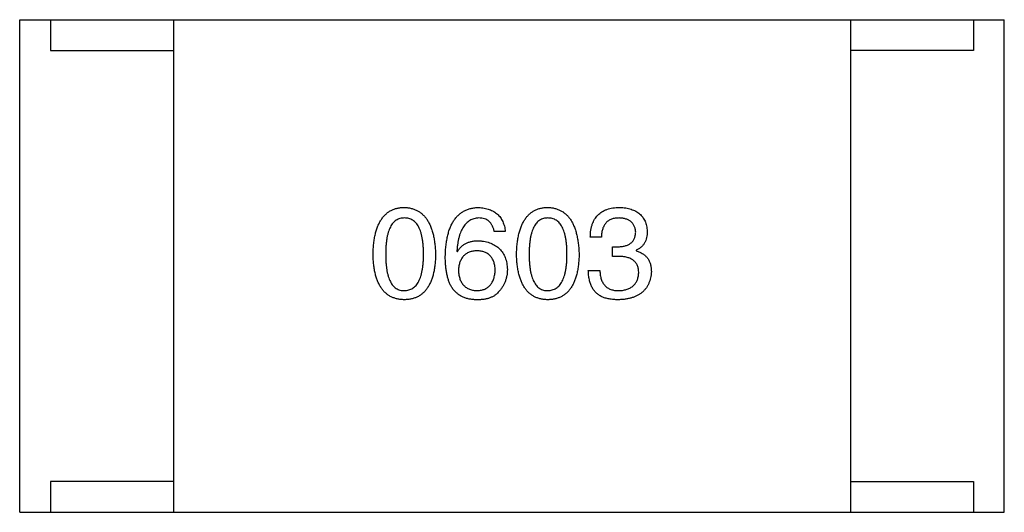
# Model space of a CAD drawing. Header units: millimetres. Extents: x 42 to 554, y 166 to 335.
# Tile 193 of 256: x 388.995 to 390.595, y 264.915 to 265.715. Entities that reach past the tile are written whole.
import ezdxf

# ---------------------------------------------------------------- set-up
doc = ezdxf.new("R2010")
doc.units = ezdxf.units.MM
doc.header["$LTSCALE"] = 30.734
doc.layers.get('0').update_dxf_attribs({"linetype": 'CONTINUOUS'})

msp = doc.modelspace()

# ---------------------------------------------------------------- linework, layer by layer
at = {"linetype": 'Continuous'}
for p, q in [((388.9946, 264.9145), (388.9946, 265.7145)), ((388.9946, 265.7145), (390.5946, 265.7145)), ((389.0446, 265.7145), (389.0446, 265.6645)), ((389.2446, 265.7145), (389.2446, 264.9145)), ((390.3446, 265.7145), (390.3446, 264.9145)), ((390.5446, 265.7145), (390.5446, 265.6645)), ((390.5946, 264.9145), (390.5946, 265.7145)), ((389.0446, 265.6645), (389.2446, 265.6645)), ((390.5446, 265.6645), (390.3446, 265.6645)), ((389.7837, 265.3704), (389.7657, 265.3704)), ((389.9398, 265.3613), (389.9218, 265.3613)), ((389.9579, 265.3302), (389.9579, 265.3458)), ((389.9579, 265.3458), (389.9677, 265.3458)), ((389.705, 265.3384), (389.7059, 265.3376)), ((389.9669, 265.3302), (389.9579, 265.3302)), ((389.9964, 265.34), (389.9964, 265.3392)), ((389.9185, 265.3072), (389.9374, 265.3072)), ((389.0446, 264.9645), (389.0446, 264.9145)), ((389.2446, 264.9645), (389.0446, 264.9645)), ((390.3446, 264.9645), (390.5446, 264.9645)), ((390.5446, 264.9645), (390.5446, 264.9145)), ((388.9946, 264.9145), (390.5946, 264.9145))]:
    msp.add_line(p, q, dxfattribs=at)
for points, knots in [([(389.5688, 265.3335), (389.5689, 265.3365), (389.5691, 265.3424), (389.5699, 265.351), (389.5709, 265.359), (389.5725, 265.3664), (389.5743, 265.3732), (389.5766, 265.3795), (389.5792, 265.3851), (389.5822, 265.3902), (389.5855, 265.3947), (389.5893, 265.3987), (389.5934, 265.402), (389.5979, 265.4048), (389.6029, 265.4069), (389.6081, 265.4085), (389.6137, 265.4094), (389.6176, 265.4096), (389.6196, 265.4097)], [0, 0, 0, 0, 0.088823, 0.172287, 0.250296, 0.323438, 0.392244, 0.456221, 0.516635, 0.573871, 0.628, 0.680335, 0.731489, 0.782557, 0.834044, 0.886738, 0.942089, 1, 1, 1, 1]), ([(389.6196, 265.4097), (389.6216, 265.4096), (389.6254, 265.4094), (389.6309, 265.4083), (389.6361, 265.4066), (389.641, 265.4044), (389.6454, 265.4017), (389.6495, 265.3983), (389.6532, 265.3943), (389.6566, 265.3898), (389.6596, 265.3847), (389.6623, 265.3791), (389.6645, 265.3729), (389.6664, 265.3661), (389.668, 265.3587), (389.6692, 265.3508), (389.67, 265.3423), (389.6703, 265.3365), (389.6704, 265.3335)], [0, 0, 0, 0, 0.057415, 0.112361, 0.16496, 0.216437, 0.267441, 0.318839, 0.371478, 0.426325, 0.483626, 0.544235, 0.608673, 0.677374, 0.750405, 0.828394, 0.911525, 1, 1, 1, 1]), ([(389.6862, 265.3302), (389.6863, 265.3333), (389.6865, 265.3395), (389.6873, 265.3483), (389.6885, 265.3566), (389.6901, 265.3642), (389.692, 265.3713), (389.6944, 265.3778), (389.6972, 265.3837), (389.7004, 265.389), (389.704, 265.3937), (389.708, 265.3978), (389.7124, 265.4013), (389.7172, 265.4042), (389.7224, 265.4065), (389.728, 265.4082), (389.734, 265.4093), (389.7382, 265.4096), (389.7403, 265.4097)], [0, 0, 0, 0, 0.087517, 0.169686, 0.246944, 0.319347, 0.387088, 0.450961, 0.511075, 0.567974, 0.622351, 0.675039, 0.726853, 0.778688, 0.83093, 0.884738, 0.941043, 1, 1, 1, 1]), ([(389.7403, 265.4097), (389.7419, 265.4096), (389.745, 265.4093), (389.7495, 265.4086), (389.7537, 265.4077), (389.7577, 265.4064), (389.7614, 265.4049), (389.7648, 265.4031), (389.768, 265.401), (389.7709, 265.3987), (389.7734, 265.3961), (389.7757, 265.3932), (389.7778, 265.3901), (389.7795, 265.3867), (389.781, 265.383), (389.7822, 265.379), (389.7832, 265.3748), (389.7835, 265.3719), (389.7837, 265.3704)], [0, 0, 0, 0, 0.073784, 0.144317, 0.211047, 0.274818, 0.336501, 0.395724, 0.453465, 0.510016, 0.566585, 0.622844, 0.680328, 0.739335, 0.800408, 0.863904, 0.93053, 1, 1, 1, 1]), ([(389.8019, 265.3335), (389.802, 265.3365), (389.8022, 265.3424), (389.803, 265.351), (389.8041, 265.359), (389.8056, 265.3664), (389.8075, 265.3732), (389.8097, 265.3795), (389.8123, 265.3851), (389.8153, 265.3902), (389.8187, 265.3947), (389.8224, 265.3987), (389.8266, 265.402), (389.8311, 265.4048), (389.836, 265.4069), (389.8413, 265.4085), (389.8469, 265.4094), (389.8508, 265.4096), (389.8528, 265.4097)], [0, 0, 0, 0, 0.088823, 0.172287, 0.250296, 0.323438, 0.392244, 0.456221, 0.516635, 0.573871, 0.628, 0.680335, 0.731489, 0.782557, 0.834044, 0.886738, 0.942089, 1, 1, 1, 1]), ([(389.8528, 265.4097), (389.8547, 265.4096), (389.8585, 265.4094), (389.8641, 265.4083), (389.8693, 265.4066), (389.8741, 265.4044), (389.8786, 265.4017), (389.8827, 265.3983), (389.8864, 265.3943), (389.8898, 265.3898), (389.8928, 265.3847), (389.8954, 265.3791), (389.8977, 265.3729), (389.8996, 265.3661), (389.9011, 265.3587), (389.9023, 265.3508), (389.9032, 265.3423), (389.9034, 265.3365), (389.9036, 265.3335)], [0, 0, 0, 0, 0.057415, 0.112361, 0.16496, 0.216437, 0.267441, 0.318839, 0.371478, 0.426325, 0.483626, 0.544235, 0.608673, 0.677374, 0.750405, 0.828394, 0.911525, 1, 1, 1, 1]), ([(389.9218, 265.3613), (389.9219, 265.3633), (389.922, 265.367), (389.9226, 265.3724), (389.9236, 265.3775), (389.925, 265.3822), (389.9267, 265.3865), (389.9288, 265.3904), (389.9312, 265.394), (389.934, 265.3973), (389.9372, 265.4001), (389.9407, 265.4026), (389.9446, 265.4047), (389.9489, 265.4065), (389.9535, 265.4079), (389.9585, 265.4088), (389.9638, 265.4095), (389.9674, 265.4096), (389.9693, 265.4097)], [0, 0, 0, 0, 0.074804, 0.144899, 0.211458, 0.274554, 0.334363, 0.392059, 0.448123, 0.503024, 0.558154, 0.613471, 0.670844, 0.729926, 0.792003, 0.857405, 0.926768, 1, 1, 1, 1]), ([(389.9693, 265.4097), (389.9711, 265.4096), (389.9744, 265.4095), (389.9793, 265.4088), (389.9838, 265.4079), (389.9881, 265.4067), (389.992, 265.4053), (389.9956, 265.4036), (389.999, 265.4016), (390.0019, 265.3993), (390.0046, 265.3968), (390.007, 265.3939), (390.009, 265.3908), (390.0108, 265.3874), (390.0122, 265.3837), (390.0132, 265.3798), (390.014, 265.3756), (390.0143, 265.3727), (390.0144, 265.3712)], [0, 0, 0, 0, 0.077845, 0.151584, 0.221397, 0.287366, 0.350104, 0.410398, 0.467998, 0.524388, 0.579979, 0.635152, 0.690917, 0.747936, 0.806661, 0.867861, 0.932479, 1, 1, 1, 1]), ([(389.6196, 265.3925), (389.6184, 265.3924), (389.616, 265.3923), (389.6125, 265.3917), (389.6093, 265.3905), (389.6063, 265.3889), (389.6035, 265.3868), (389.601, 265.3842), (389.5988, 265.3812), (389.5968, 265.3777), (389.595, 265.3737), (389.5934, 265.3694), (389.5922, 265.3645), (389.5911, 265.3592), (389.5903, 265.3534), (389.5897, 265.3472), (389.5893, 265.3405), (389.5893, 265.3359), (389.5893, 265.3335)], [0, 0, 0, 0, 0.049764, 0.097007, 0.143217, 0.188577, 0.235116, 0.282997, 0.333719, 0.387776, 0.445989, 0.508679, 0.576563, 0.649481, 0.728235, 0.812722, 0.903548, 1, 1, 1, 1]), ([(389.6508, 265.3335), (389.6507, 265.3359), (389.6507, 265.3405), (389.6503, 265.3472), (389.6497, 265.3534), (389.6489, 265.3592), (389.6478, 265.3645), (389.6465, 265.3693), (389.6449, 265.3737), (389.6431, 265.3777), (389.641, 265.3812), (389.6387, 265.3842), (389.6361, 265.3868), (389.6333, 265.3889), (389.6302, 265.3905), (389.6269, 265.3917), (389.6233, 265.3923), (389.6209, 265.3924), (389.6196, 265.3925)], [0, 0, 0, 0, 0.095719, 0.185854, 0.269738, 0.347952, 0.420315, 0.487894, 0.550245, 0.608186, 0.662454, 0.713283, 0.761375, 0.808209, 0.854301, 0.901312, 0.949396, 1, 1, 1, 1]), ([(389.7403, 265.3925), (389.739, 265.3924), (389.7364, 265.3922), (389.7328, 265.3913), (389.7293, 265.3902), (389.7261, 265.3885), (389.723, 265.3866), (389.7203, 265.3841), (389.7177, 265.3813), (389.7154, 265.3781), (389.7133, 265.3745), (389.7114, 265.3705), (389.7098, 265.3661), (389.7084, 265.3614), (389.7072, 265.3562), (389.7062, 265.3506), (389.7055, 265.3446), (389.7052, 265.3405), (389.705, 265.3384)], [0, 0, 0, 0, 0.054741, 0.107075, 0.158339, 0.208382, 0.258772, 0.310045, 0.362765, 0.417822, 0.475982, 0.537466, 0.602901, 0.673037, 0.747247, 0.826291, 0.910782, 1, 1, 1, 1]), ([(389.7657, 265.3704), (389.7653, 265.3721), (389.7646, 265.3754), (389.7627, 265.38), (389.7603, 265.3839), (389.7574, 265.3871), (389.7539, 265.3895), (389.7498, 265.3913), (389.7452, 265.3923), (389.742, 265.3924), (389.7403, 265.3925)], [0, 0, 0, 0, 0.1439, 0.274233, 0.394478, 0.509388, 0.621911, 0.738504, 0.863414, 1, 1, 1, 1]), ([(389.8528, 265.3925), (389.8515, 265.3924), (389.8491, 265.3923), (389.8457, 265.3917), (389.8424, 265.3905), (389.8394, 265.3889), (389.8367, 265.3868), (389.8342, 265.3842), (389.8319, 265.3812), (389.8299, 265.3777), (389.8281, 265.3737), (389.8266, 265.3694), (389.8253, 265.3645), (389.8242, 265.3592), (389.8234, 265.3534), (389.8229, 265.3472), (389.8225, 265.3405), (389.8225, 265.3359), (389.8224, 265.3335)], [0, 0, 0, 0, 0.049764, 0.097007, 0.143217, 0.188577, 0.235116, 0.282997, 0.333719, 0.387776, 0.445989, 0.508679, 0.576563, 0.649481, 0.728235, 0.812722, 0.903548, 1, 1, 1, 1]), ([(389.8839, 265.3335), (389.8839, 265.3359), (389.8838, 265.3405), (389.8835, 265.3472), (389.8829, 265.3534), (389.882, 265.3592), (389.8809, 265.3645), (389.8796, 265.3693), (389.8781, 265.3737), (389.8762, 265.3777), (389.8741, 265.3812), (389.8718, 265.3842), (389.8693, 265.3868), (389.8665, 265.3889), (389.8634, 265.3905), (389.86, 265.3917), (389.8565, 265.3923), (389.854, 265.3924), (389.8528, 265.3925)], [0, 0, 0, 0, 0.095719, 0.185854, 0.269738, 0.347952, 0.420315, 0.487894, 0.550245, 0.608186, 0.662454, 0.713283, 0.761375, 0.808209, 0.854301, 0.901312, 0.949396, 1, 1, 1, 1]), ([(389.9685, 265.3925), (389.9674, 265.3925), (389.9652, 265.3924), (389.962, 265.3921), (389.959, 265.3915), (389.9563, 265.3906), (389.9537, 265.3895), (389.9514, 265.3882), (389.9493, 265.3866), (389.9474, 265.3847), (389.9457, 265.3827), (389.9442, 265.3803), (389.9429, 265.3778), (389.9419, 265.3749), (389.941, 265.3719), (389.9404, 265.3686), (389.94, 265.365), (389.9399, 265.3626), (389.9398, 265.3613)], [0, 0, 0, 0, 0.069877, 0.136363, 0.198671, 0.257968, 0.315462, 0.370709, 0.425568, 0.479847, 0.535753, 0.592303, 0.651386, 0.713311, 0.778642, 0.84836, 0.921866, 1, 1, 1, 1]), ([(389.9956, 265.3695), (389.9955, 265.3704), (389.9953, 265.3722), (389.9948, 265.3747), (389.9942, 265.3771), (389.9933, 265.3793), (389.9923, 265.3813), (389.991, 265.3832), (389.9896, 265.3849), (389.988, 265.3864), (389.9862, 265.3878), (389.9842, 265.3889), (389.9821, 265.39), (389.9797, 265.3908), (389.9772, 265.3915), (389.9744, 265.392), (389.9715, 265.3924), (389.9695, 265.3925), (389.9685, 265.3925)], [0, 0, 0, 0, 0.067655, 0.132224, 0.194132, 0.253145, 0.309858, 0.366002, 0.421361, 0.47702, 0.532632, 0.590536, 0.65067, 0.713258, 0.779588, 0.848803, 0.921949, 1, 1, 1, 1]), ([(389.9677, 265.3458), (389.9688, 265.3458), (389.9709, 265.3459), (389.974, 265.3463), (389.9769, 265.3468), (389.9796, 265.3475), (389.982, 265.3484), (389.9843, 265.3495), (389.9863, 265.3507), (389.9882, 265.3521), (389.9899, 265.3537), (389.9913, 265.3554), (389.9925, 265.3574), (389.9936, 265.3595), (389.9944, 265.3617), (389.995, 265.3642), (389.9954, 265.3668), (389.9955, 265.3686), (389.9956, 265.3695)], [0, 0, 0, 0, 0.079415, 0.154091, 0.22508, 0.29186, 0.355026, 0.415127, 0.472418, 0.528511, 0.583551, 0.638361, 0.693547, 0.750023, 0.807857, 0.868401, 0.932259, 1, 1, 1, 1]), ([(390.0144, 265.3712), (390.0144, 265.3693), (390.0143, 265.3658), (390.0134, 265.3607), (390.012, 265.3561), (390.01, 265.3519), (390.0075, 265.3482), (390.0043, 265.3449), (390.0006, 265.3422), (389.9978, 265.3408), (389.9964, 265.34)], [0, 0, 0, 0, 0.143686, 0.277942, 0.40333, 0.521785, 0.638573, 0.755208, 0.874773, 1, 1, 1, 1]), ([(389.7059, 265.3376), (389.7067, 265.339), (389.7084, 265.3418), (389.7116, 265.3455), (389.7152, 265.3487), (389.7194, 265.3512), (389.724, 265.3532), (389.729, 265.3546), (389.7345, 265.3555), (389.7383, 265.3556), (389.7403, 265.3556)], [0, 0, 0, 0, 0.122276, 0.239997, 0.35611, 0.473903, 0.59404, 0.720428, 0.855383, 1, 1, 1, 1]), ([(389.7403, 265.3556), (389.7421, 265.3554), (389.7457, 265.3551), (389.7508, 265.3542), (389.7556, 265.3531), (389.7601, 265.3515), (389.7642, 265.3497), (389.768, 265.3476), (389.7714, 265.3451), (389.7745, 265.3423), (389.7773, 265.3393), (389.7797, 265.3358), (389.7818, 265.3321), (389.7836, 265.3281), (389.7849, 265.3237), (389.786, 265.3191), (389.7867, 265.3141), (389.7869, 265.3107), (389.787, 265.3089)], [0, 0, 0, 0, 0.074228, 0.144548, 0.211288, 0.274576, 0.335162, 0.393915, 0.450599, 0.506657, 0.562409, 0.618617, 0.676096, 0.735061, 0.79654, 0.860906, 0.928473, 1, 1, 1, 1]), ([(389.6196, 265.2597), (389.6176, 265.2598), (389.6137, 265.26), (389.6081, 265.2609), (389.6029, 265.2625), (389.598, 265.2645), (389.5934, 265.2672), (389.5893, 265.2704), (389.5855, 265.2742), (389.5822, 265.2786), (389.5792, 265.2835), (389.5766, 265.289), (389.5743, 265.295), (389.5725, 265.3016), (389.5709, 265.3088), (389.5699, 265.3165), (389.5691, 265.3248), (389.5689, 265.3305), (389.5688, 265.3335)], [0, 0, 0, 0, 0.059135, 0.115606, 0.169241, 0.221578, 0.273261, 0.324749, 0.377329, 0.431642, 0.488541, 0.548597, 0.612232, 0.680174, 0.752504, 0.829777, 0.912307, 1, 1, 1, 1]), ([(389.5893, 265.3335), (389.5893, 265.3311), (389.5893, 265.3265), (389.5897, 265.3198), (389.5903, 265.3136), (389.5911, 265.3078), (389.5922, 265.3025), (389.5934, 265.2976), (389.595, 265.2932), (389.5968, 265.2893), (389.5988, 265.2858), (389.601, 265.2827), (389.6035, 265.2802), (389.6063, 265.2781), (389.6093, 265.2764), (389.6125, 265.2753), (389.616, 265.2746), (389.6184, 265.2745), (389.6196, 265.2745)], [0, 0, 0, 0, 0.096457, 0.187288, 0.27178, 0.350132, 0.423455, 0.491343, 0.554037, 0.612253, 0.666313, 0.717038, 0.764921, 0.811214, 0.856775, 0.902988, 0.950234, 1, 1, 1, 1]), ([(389.6196, 265.2745), (389.6209, 265.2745), (389.6233, 265.2747), (389.6269, 265.2755), (389.6302, 265.2767), (389.6333, 265.2784), (389.6361, 265.2805), (389.6387, 265.2831), (389.641, 265.2862), (389.6431, 265.2897), (389.6449, 265.2936), (389.6465, 265.298), (389.6478, 265.3028), (389.6489, 265.3081), (389.6497, 265.3138), (389.6503, 265.32), (389.6507, 265.3266), (389.6507, 265.3311), (389.6508, 265.3335)], [0, 0, 0, 0, 0.050879, 0.099377, 0.146973, 0.193618, 0.240619, 0.289461, 0.34047, 0.395283, 0.453059, 0.515633, 0.582666, 0.655287, 0.732971, 0.815933, 0.905166, 1, 1, 1, 1]), ([(389.6704, 265.3335), (389.6703, 265.3305), (389.6701, 265.3248), (389.6694, 265.3165), (389.6683, 265.3088), (389.6667, 265.3016), (389.6649, 265.295), (389.6626, 265.289), (389.66, 265.2835), (389.657, 265.2786), (389.6537, 265.2742), (389.6499, 265.2704), (389.6458, 265.2672), (389.6413, 265.2645), (389.6364, 265.2625), (389.6311, 265.2609), (389.6255, 265.26), (389.6216, 265.2598), (389.6196, 265.2597)], [0, 0, 0, 0, 0.08769, 0.170218, 0.24749, 0.319818, 0.387758, 0.451391, 0.511445, 0.568185, 0.622681, 0.67526, 0.726746, 0.778428, 0.830764, 0.884397, 0.940866, 1, 1, 1, 1]), ([(389.6968, 265.2794), (389.696, 265.2809), (389.6942, 265.2842), (389.692, 265.2894), (389.6902, 265.2951), (389.6888, 265.3012), (389.6876, 265.3078), (389.6868, 265.3149), (389.6862, 265.3224), (389.6862, 265.3275), (389.6862, 265.3302)], [0, 0, 0, 0, 0.101889, 0.209155, 0.322694, 0.442863, 0.569758, 0.70479, 0.848502, 1, 1, 1, 1]), ([(389.7378, 265.3392), (389.7367, 265.3392), (389.7344, 265.3391), (389.7311, 265.3386), (389.728, 265.3379), (389.7252, 265.337), (389.7225, 265.3358), (389.7201, 265.3344), (389.7179, 265.3327), (389.7159, 265.3308), (389.714, 265.3287), (389.7125, 265.3263), (389.7111, 265.3237), (389.7099, 265.3209), (389.709, 265.3178), (389.7083, 265.3145), (389.7077, 265.311), (389.7076, 265.3085), (389.7075, 265.3072)], [0, 0, 0, 0, 0.070453, 0.136523, 0.199866, 0.260392, 0.318446, 0.374657, 0.430182, 0.485556, 0.541071, 0.598396, 0.657208, 0.718642, 0.783247, 0.851631, 0.923928, 1, 1, 1, 1]), ([(389.7673, 265.3081), (389.7672, 265.3093), (389.7671, 265.3117), (389.7666, 265.3151), (389.7658, 265.3184), (389.7649, 265.3214), (389.7638, 265.3241), (389.7625, 265.3267), (389.7609, 265.329), (389.7592, 265.3311), (389.7572, 265.3329), (389.7551, 265.3345), (389.7527, 265.3359), (389.7501, 265.337), (389.7473, 265.3379), (389.7443, 265.3386), (389.7411, 265.3391), (389.7389, 265.3392), (389.7378, 265.3392)], [0, 0, 0, 0, 0.076288, 0.14871, 0.216387, 0.281386, 0.342528, 0.402111, 0.4591, 0.514852, 0.569974, 0.625644, 0.682226, 0.740156, 0.800362, 0.863471, 0.930116, 1, 1, 1, 1]), ([(389.8528, 265.2597), (389.8508, 265.2598), (389.8469, 265.26), (389.8413, 265.2609), (389.836, 265.2625), (389.8311, 265.2645), (389.8266, 265.2672), (389.8224, 265.2704), (389.8187, 265.2742), (389.8154, 265.2786), (389.8123, 265.2835), (389.8097, 265.289), (389.8075, 265.295), (389.8056, 265.3016), (389.8041, 265.3088), (389.803, 265.3165), (389.8022, 265.3248), (389.802, 265.3305), (389.8019, 265.3335)], [0, 0, 0, 0, 0.059135, 0.115606, 0.169241, 0.221578, 0.273261, 0.324749, 0.377329, 0.431642, 0.488541, 0.548597, 0.612232, 0.680174, 0.752504, 0.829777, 0.912307, 1, 1, 1, 1]), ([(389.8224, 265.3335), (389.8225, 265.3311), (389.8225, 265.3265), (389.8229, 265.3198), (389.8234, 265.3136), (389.8242, 265.3078), (389.8253, 265.3025), (389.8266, 265.2976), (389.8281, 265.2932), (389.8299, 265.2893), (389.8319, 265.2858), (389.8342, 265.2827), (389.8367, 265.2802), (389.8394, 265.2781), (389.8424, 265.2764), (389.8457, 265.2753), (389.8491, 265.2746), (389.8515, 265.2745), (389.8528, 265.2745)], [0, 0, 0, 0, 0.096457, 0.187288, 0.27178, 0.350132, 0.423455, 0.491343, 0.554037, 0.612253, 0.666313, 0.717038, 0.764921, 0.811214, 0.856775, 0.902988, 0.950234, 1, 1, 1, 1]), ([(389.8528, 265.2745), (389.854, 265.2745), (389.8565, 265.2747), (389.86, 265.2755), (389.8634, 265.2767), (389.8664, 265.2784), (389.8693, 265.2805), (389.8718, 265.2831), (389.8742, 265.2862), (389.8762, 265.2897), (389.8781, 265.2936), (389.8796, 265.298), (389.881, 265.3028), (389.882, 265.3081), (389.8829, 265.3138), (389.8835, 265.32), (389.8838, 265.3266), (389.8839, 265.3311), (389.8839, 265.3335)], [0, 0, 0, 0, 0.050879, 0.099377, 0.146973, 0.193618, 0.240619, 0.289461, 0.34047, 0.395283, 0.453059, 0.515633, 0.582666, 0.655287, 0.732971, 0.815933, 0.905166, 1, 1, 1, 1]), ([(389.9036, 265.3335), (389.9035, 265.3305), (389.9033, 265.3248), (389.9025, 265.3165), (389.9014, 265.3088), (389.8999, 265.3016), (389.898, 265.295), (389.8958, 265.289), (389.8932, 265.2835), (389.8902, 265.2786), (389.8868, 265.2742), (389.8831, 265.2704), (389.8789, 265.2672), (389.8744, 265.2645), (389.8695, 265.2625), (389.8643, 265.2609), (389.8586, 265.26), (389.8547, 265.2598), (389.8528, 265.2597)], [0, 0, 0, 0, 0.08769, 0.170218, 0.24749, 0.319818, 0.387758, 0.451391, 0.511445, 0.568185, 0.622681, 0.67526, 0.726746, 0.778428, 0.830764, 0.884397, 0.940866, 1, 1, 1, 1]), ([(390.0005, 265.3032), (390.0005, 265.3042), (390.0004, 265.3064), (390, 265.3095), (389.9994, 265.3123), (389.9985, 265.315), (389.9973, 265.3174), (389.9958, 265.3197), (389.9941, 265.3217), (389.9921, 265.3235), (389.9898, 265.3251), (389.9874, 265.3265), (389.9846, 265.3276), (389.9815, 265.3285), (389.9782, 265.3293), (389.9747, 265.3298), (389.9709, 265.3302), (389.9682, 265.3302), (389.9669, 265.3302)], [0, 0, 0, 0, 0.066518, 0.129194, 0.188613, 0.245254, 0.300032, 0.353805, 0.407079, 0.461108, 0.516272, 0.574141, 0.634837, 0.699275, 0.767504, 0.840272, 0.917505, 1, 1, 1, 1]), ([(389.9964, 265.3392), (389.9974, 265.3389), (389.9993, 265.3383), (390.0021, 265.3372), (390.0047, 265.3358), (390.0071, 265.3344), (390.0093, 265.3328), (390.0114, 265.3311), (390.0132, 265.3292), (390.0149, 265.3272), (390.0163, 265.325), (390.0176, 265.3226), (390.0186, 265.3202), (390.0195, 265.3175), (390.0202, 265.3148), (390.0206, 265.3118), (390.0209, 265.3088), (390.021, 265.3067), (390.021, 265.3056)], [0, 0, 0, 0, 0.069445, 0.136039, 0.200011, 0.261745, 0.322328, 0.381403, 0.438864, 0.496655, 0.554398, 0.612391, 0.672266, 0.733005, 0.79604, 0.861293, 0.928785, 1, 1, 1, 1]), ([(389.7075, 265.3072), (389.7076, 265.306), (389.7077, 265.3034), (389.7083, 265.2998), (389.709, 265.2964), (389.71, 265.2932), (389.7111, 265.2903), (389.7126, 265.2877), (389.7142, 265.2852), (389.7161, 265.2831), (389.7181, 265.2811), (389.7204, 265.2794), (389.7229, 265.2779), (389.7256, 265.2768), (389.7286, 265.2758), (389.7317, 265.2751), (389.7351, 265.2746), (389.7374, 265.2745), (389.7386, 265.2745)], [0, 0, 0, 0, 0.076467, 0.148148, 0.216496, 0.280559, 0.342274, 0.401168, 0.458322, 0.514073, 0.569257, 0.62465, 0.68124, 0.739113, 0.799947, 0.862804, 0.929597, 1, 1, 1, 1]), ([(389.7386, 265.2745), (389.7397, 265.2746), (389.7419, 265.2747), (389.745, 265.2753), (389.7479, 265.2761), (389.7506, 265.2771), (389.7531, 265.2784), (389.7554, 265.2799), (389.7575, 265.2817), (389.7594, 265.2837), (389.7611, 265.2859), (389.7626, 265.2884), (389.7639, 265.2911), (389.765, 265.294), (389.7659, 265.2972), (389.7666, 265.3006), (389.7671, 265.3043), (389.7672, 265.3068), (389.7673, 265.3081)], [0, 0, 0, 0, 0.066682, 0.130303, 0.190802, 0.248749, 0.30534, 0.361219, 0.415721, 0.471765, 0.528279, 0.586428, 0.64659, 0.710143, 0.776461, 0.846692, 0.921137, 1, 1, 1, 1]), ([(389.787, 265.3089), (389.787, 265.3071), (389.7869, 265.3037), (389.7862, 265.2986), (389.785, 265.2937), (389.7834, 265.289), (389.7813, 265.2844), (389.7788, 265.2801), (389.7758, 265.2759), (389.7734, 265.2733), (389.7722, 265.272)], [0, 0, 0, 0, 0.12904, 0.253809, 0.377066, 0.499122, 0.621469, 0.744665, 0.870607, 1, 1, 1, 1]), ([(389.9406, 265.2646), (389.9398, 265.265), (389.938, 265.2659), (389.9356, 265.2674), (389.9333, 265.2691), (389.9312, 265.2709), (389.9293, 265.273), (389.9275, 265.2752), (389.9259, 265.2776), (389.9244, 265.2802), (389.9231, 265.283), (389.9219, 265.2859), (389.921, 265.289), (389.9202, 265.2923), (389.9195, 265.2958), (389.919, 265.2995), (389.9187, 265.3033), (389.9186, 265.3059), (389.9185, 265.3072)], [0, 0, 0, 0, 0.056906, 0.113264, 0.168825, 0.223843, 0.279195, 0.335267, 0.392098, 0.450414, 0.51054, 0.572219, 0.636652, 0.703156, 0.773102, 0.845505, 0.921063, 1, 1, 1, 1]), ([(389.9374, 265.3072), (389.9374, 265.3059), (389.9375, 265.3034), (389.938, 265.2996), (389.9386, 265.2962), (389.9396, 265.2929), (389.9407, 265.29), (389.9421, 265.2873), (389.9437, 265.2848), (389.9455, 265.2826), (389.9476, 265.2807), (389.9499, 265.279), (389.9524, 265.2776), (389.9552, 265.2765), (389.9582, 265.2756), (389.9614, 265.2749), (389.9649, 265.2745), (389.9673, 265.2745), (389.9685, 265.2745)], [0, 0, 0, 0, 0.07723, 0.149593, 0.217944, 0.282232, 0.34411, 0.402297, 0.458791, 0.513966, 0.568538, 0.623291, 0.679957, 0.737243, 0.798142, 0.86118, 0.928728, 1, 1, 1, 1]), ([(390.021, 265.3056), (390.0208, 265.3038), (390.0206, 265.3003), (390.0197, 265.2953), (390.0185, 265.2906), (390.0168, 265.2862), (390.0148, 265.2821), (390.0124, 265.2784), (390.0096, 265.275), (390.0065, 265.2719), (390.0029, 265.2692), (389.999, 265.2668), (389.9947, 265.2648), (389.99, 265.2631), (389.985, 265.2618), (389.9796, 265.2607), (389.9738, 265.26), (389.9697, 265.2598), (389.9677, 265.2597)], [0, 0, 0, 0, 0.068236, 0.132937, 0.194125, 0.253174, 0.310181, 0.365986, 0.421096, 0.476216, 0.532352, 0.590232, 0.649824, 0.71274, 0.778406, 0.848058, 0.921922, 1, 1, 1, 1]), ([(389.9685, 265.2745), (389.9697, 265.2745), (389.9721, 265.2747), (389.9756, 265.2752), (389.9788, 265.2759), (389.9818, 265.2768), (389.9846, 265.2779), (389.9872, 265.2792), (389.9896, 265.2807), (389.9917, 265.2824), (389.9936, 265.2843), (389.9953, 265.2864), (389.9967, 265.2887), (389.9979, 265.2912), (389.9989, 265.2939), (389.9997, 265.2968), (390.0002, 265.2999), (390.0004, 265.3021), (390.0005, 265.3032)], [0, 0, 0, 0, 0.076694, 0.149502, 0.218019, 0.283183, 0.345589, 0.405199, 0.462852, 0.519478, 0.575313, 0.630559, 0.687006, 0.744638, 0.804006, 0.866059, 0.931486, 1, 1, 1, 1]), ([(389.7354, 265.2597), (389.7333, 265.2598), (389.7293, 265.2601), (389.7235, 265.2611), (389.718, 265.2627), (389.713, 265.2649), (389.7083, 265.2677), (389.7041, 265.271), (389.7002, 265.2749), (389.698, 265.2779), (389.6968, 265.2794)], [0, 0, 0, 0, 0.137449, 0.267856, 0.393219, 0.514735, 0.63397, 0.753734, 0.874967, 1, 1, 1, 1]), ([(389.7722, 265.272), (389.7713, 265.2709), (389.7694, 265.2688), (389.7659, 265.2662), (389.762, 265.264), (389.7576, 265.2623), (389.7527, 265.2609), (389.7474, 265.2601), (389.7415, 265.2596), (389.7375, 265.2597), (389.7354, 265.2597)], [0, 0, 0, 0, 0.105033, 0.21147, 0.321511, 0.438526, 0.563605, 0.698055, 0.843218, 1, 1, 1, 1]), ([(389.9677, 265.2597), (389.9663, 265.2597), (389.9636, 265.2598), (389.9596, 265.26), (389.9559, 265.2604), (389.9524, 265.2609), (389.9491, 265.2616), (389.9461, 265.2624), (389.9432, 265.2634), (389.9415, 265.2642), (389.9406, 265.2646)], [0, 0, 0, 0, 0.15115, 0.29371, 0.429149, 0.55661, 0.677302, 0.791017, 0.898045, 1, 1, 1, 1])]:
    msp.add_open_spline(points, degree=3, knots=knots, dxfattribs=at)

doc.saveas('drawing.dxf')
